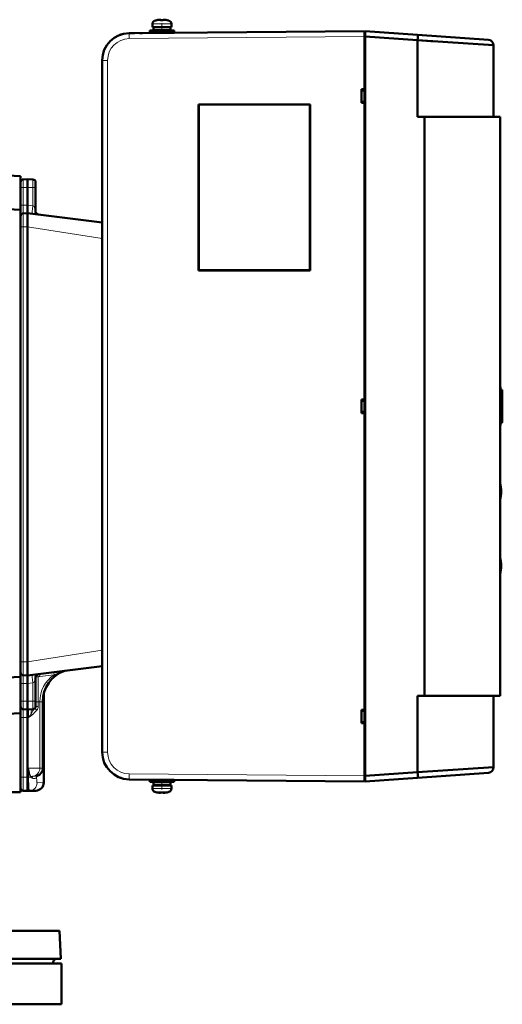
# Model space of a CAD drawing. Extents: x -1768 to 2122, y -1862 to 865.
# Tile 63 of 63: x 1766 to 1943, y 368 to 730. Entities that reach past the tile are written whole.
import ezdxf

# ---------------------------------------------------------------- set-up
doc = ezdxf.new("R2010")
doc.units = 0
doc.linetypes.add('DASHDOT', pattern=[18.5, 12, -3, 0.5, -3])

msp = doc.modelspace()

# ---------------------------------------------------------------- linework, layer by layer
at = {"color": 7, "lineweight": 18}
for p, q in [((1814.55, 728.41), (1815.5, 728.41)), ((1815.48, 729.65), (1816.18, 729.65)), ((1815.5, 728.41), (1818.05, 728.41)), ((1816.18, 729.65), (1818.05, 729.65)), ((1818.05, 729.65), (1819.93, 729.65)), ((1818.05, 728.41), (1820.6, 728.41)), ((1819.93, 729.65), (1820.62, 729.65)), ((1820.6, 728.41), (1821.55, 728.41)), ((1805.97, 725.02), (1805.96, 725.02)), ((1892.55, 723.78), (1805.97, 723.02)), ((1796.05, 715.02), (1798.04, 715.02)), ((1798.04, 715.02), (1798.04, 460.53)), ((1766.05, 668.24), (1767.03, 668.24)), ((1768.55, 668.28), (1767.03, 668.24)), ((1767.03, 668.24), (1767.03, 661.74)), ((1768.55, 668.28), (1770.58, 668.22)), ((1771.55, 668.22), (1770.58, 668.22)), ((1770.58, 661.54), (1770.58, 668.22)), ((1767.03, 661.74), (1766.05, 661.74)), ((1767.03, 661.74), (1768.55, 661.78)), ((1768.55, 661.79), (1770.58, 661.54)), ((1767.03, 653.74), (1766.05, 653.74)), ((1767.03, 653.74), (1768.55, 653.78)), ((1767.03, 493.82), (1767.03, 653.74)), ((1796.05, 649.45), (1768.55, 653.79)), ((1942.55, 592.78), (1943.05, 592.78)), ((1943.13, 593.78), (1943.13, 593.68)), ((1942.83, 582.78), (1943.05, 582.78)), ((1943.13, 581.95), (1943.13, 581.88)), ((1796.05, 498.1), (1768.55, 493.76)), ((1767.03, 493.82), (1766.05, 493.82)), ((1767.03, 493.82), (1768.55, 493.78)), ((1778.35, 489.01), (1773.11, 488.36)), ((1767.03, 485.82), (1766.05, 485.82)), ((1767.03, 485.82), (1767.03, 479.32)), ((1767.03, 485.82), (1768.55, 485.78)), ((1770.58, 486.01), (1768.55, 485.76)), ((1770.58, 479.33), (1770.58, 486.01)), ((1772.53, 488.25), (1772.53, 479.09)), ((1766.05, 479.32), (1767.03, 479.32)), ((1768.55, 479.28), (1767.03, 479.32)), ((1768.55, 479.28), (1770.58, 479.33)), ((1771.55, 479.33), (1770.58, 479.33)), ((1771.55, 479.09), (1772.53, 479.09)), ((1772.53, 479.09), (1772.53, 477.33)), ((1773.1, 479.09), (1772.53, 479.09)), ((1773.1, 479.09), (1774.18, 479.09)), ((1773.1, 454.62), (1773.1, 479.09)), ((1771.55, 477.33), (1772.53, 477.33)), ((1766.05, 473.32), (1767.03, 473.32)), ((1767.03, 451.32), (1767.03, 473.32)), ((1767.03, 473.32), (1768.55, 473.28)), ((1768.55, 473.28), (1768.99, 473.29)), ((1769.82, 474.45), (1770.07, 474.08)), ((1796.05, 460.53), (1798.04, 460.53)), ((1768.99, 454.62), (1768.99, 451.29)), ((1773.1, 454.62), (1768.99, 454.62)), ((1773.1, 454.62), (1774.18, 454.62)), ((1766.05, 451.32), (1767.03, 451.32)), ((1767.03, 451.32), (1768.55, 451.28)), ((1768.99, 451.29), (1768.55, 451.28)), ((1768.99, 451.29), (1769.73, 451.29)), ((1769.62, 451.43), (1769.67, 451.36)), ((1769.83, 451.64), (1769.9, 451.57)), ((1770.47, 451.64), (1769.83, 451.64)), ((1770.47, 451.64), (1769.9, 451.57)), ((1769.97, 451.57), (1769.9, 451.57)), ((1770.58, 451.64), (1769.97, 451.57)), ((1770.47, 451.64), (1770.58, 451.64)), ((1771.88, 451.29), (1771.9, 451.29)), ((1771.91, 451.53), (1771.9, 451.43)), ((1771.9, 451.43), (1771.9, 451.29)), ((1774.55, 449.36), (1772.08, 449.29)), ((1805.97, 452.53), (1892.55, 451.78)), ((1815.5, 447.15), (1814.55, 447.15)), ((1816.18, 445.9), (1815.48, 445.9)), ((1818.05, 447.15), (1815.5, 447.15)), ((1818.05, 445.9), (1816.18, 445.9)), ((1820.6, 447.15), (1818.05, 447.15)), ((1819.93, 445.9), (1818.05, 445.9)), ((1820.62, 445.9), (1819.93, 445.9)), ((1821.55, 447.15), (1820.6, 447.15)), ((1756.91, 382.88), (1769.28, 382.88)), ((1769.28, 382.88), (1777.95, 382.88))]:
    msp.add_line(p, q, dxfattribs=at)
at = {"color": 7, "lineweight": 50}
for p, q in [((1814.55, 727.28), (1814.55, 728.41)), ((1816.13, 729.8), (1816.12, 729.82)), ((1817.05, 729.96), (1817.16, 729.97)), ((1817.05, 729.96), (1817.16, 729.97)), ((1817.55, 729.8), (1817.55, 729.96)), ((1818.55, 729.8), (1818.55, 729.96)), ((1818.65, 729.98), (1818.72, 729.98)), ((1818.65, 729.98), (1818.72, 729.98)), ((1819.98, 729.82), (1819.97, 729.8)), ((1821.55, 727.28), (1821.55, 728.41)), ((1821.55, 727.28), (1821.55, 728.41)), ((1892.55, 725.78), (1805.97, 725.02)), ((1805.97, 725.02), (1807.99, 725.04)), ((1809.77, 725.05), (1810.95, 725.06)), ((1813.55, 725.98), (1818.05, 725.98)), ((1813.55, 725.98), (1813.55, 725.18)), ((1813.55, 725.18), (1818.05, 725.18)), ((1818.05, 727.28), (1814.55, 727.28)), ((1814.9, 727.18), (1818.05, 727.18)), ((1814.9, 727.18), (1814.9, 726.08)), ((1814.9, 726.08), (1818.05, 726.08)), ((1816.05, 727.18), (1816.05, 727.28)), ((1816.05, 725.98), (1816.05, 726.08)), ((1816.05, 725.11), (1816.05, 725.18)), ((1821.55, 727.28), (1818.05, 727.28)), ((1818.05, 727.18), (1821.2, 727.18)), ((1818.05, 726.08), (1821.2, 726.08)), ((1818.05, 725.98), (1822.55, 725.98)), ((1818.05, 725.18), (1822.55, 725.18)), ((1820.05, 727.18), (1820.05, 727.28)), ((1820.05, 727.18), (1820.05, 727.28)), ((1820.05, 725.98), (1820.05, 726.08)), ((1820.05, 725.98), (1820.05, 726.08)), ((1820.05, 725.14), (1820.05, 725.18)), ((1820.05, 725.14), (1820.05, 725.18)), ((1821.2, 727.18), (1821.2, 726.08)), ((1821.2, 727.18), (1821.2, 726.08)), ((1822.55, 725.98), (1822.55, 725.18)), ((1822.55, 725.98), (1822.55, 725.18)), ((1892.55, 725.78), (1892.55, 725.19)), ((1892.85, 725.28), (1892.55, 725.28)), ((1892.85, 725.28), (1892.55, 725.28)), ((1892.55, 723.78), (1892.55, 725.28)), ((1892.85, 725.28), (1892.55, 725.28)), ((1892.55, 723.78), (1892.55, 725.28)), ((1892.55, 725.19), (1892.55, 723.78)), ((1912.15, 724.41), (1892.85, 725.76)), ((1892.85, 725.76), (1912.15, 724.41)), ((1892.85, 725.76), (1892.85, 725.17)), ((1892.85, 725.76), (1892.85, 725.17)), ((1892.85, 725.76), (1912.15, 724.41)), ((1892.85, 725.17), (1892.85, 723.76)), ((1892.85, 725.17), (1892.85, 723.76)), ((1892.85, 723.8), (1892.85, 725.13)), ((1892.55, 723.78), (1892.55, 704.4)), ((1892.85, 723.78), (1892.55, 723.78)), ((1892.85, 723.78), (1892.55, 723.78)), ((1892.55, 451.77), (1892.55, 723.78)), ((1892.55, 451.77), (1892.55, 723.78)), ((1892.85, 723.76), (1912.15, 722.41)), ((1892.85, 723.76), (1912.15, 722.41)), ((1892.85, 723.76), (1892.85, 451.79)), ((1892.85, 723.76), (1892.85, 451.79)), ((1912.15, 724.41), (1938.19, 722.59)), ((1912.15, 724.41), (1938.19, 722.59)), ((1938.19, 722.59), (1912.15, 724.41)), ((1912.15, 722.41), (1912.15, 694.28)), ((1912.15, 722.41), (1940.05, 720.59)), ((1912.15, 722.41), (1940.05, 720.59)), ((1912.15, 722.41), (1912.15, 694.28)), ((1918.58, 721.99), (1912.15, 722.41)), ((1918.58, 721.99), (1912.15, 722.41)), ((1940.05, 720.59), (1938.64, 720.68)), ((1940.05, 720.59), (1938.64, 720.68)), ((1940.05, 720.59), (1940.05, 694.28)), ((1940.05, 720.59), (1940.05, 694.28)), ((1940.05, 720.59), (1940.05, 694.28)), ((1796.05, 715.02), (1796.05, 460.53)), ((1891.55, 704.4), (1891.55, 699.41)), ((1892.55, 704.4), (1891.55, 704.4)), ((1891.55, 703.9), (1892.55, 703.94)), ((1892.55, 704.4), (1892.55, 704.15)), ((1891.55, 699.86), (1892.55, 699.82)), ((1892.55, 699.4), (1891.55, 699.41)), ((1892.55, 699.63), (1892.55, 699.4)), ((1892.55, 699.4), (1892.55, 590.28)), ((1831.55, 698.78), (1831.58, 698.75)), ((1831.55, 698.78), (1831.55, 637.78)), ((1872.55, 698.78), (1831.55, 698.78)), ((1831.58, 698.75), (1831.58, 637.8)), ((1872.53, 698.75), (1831.58, 698.75)), ((1872.55, 698.78), (1872.53, 698.75)), ((1872.53, 637.8), (1872.53, 698.75)), ((1872.55, 637.78), (1872.55, 698.78)), ((1912.15, 694.28), (1940.05, 694.28)), ((1914.65, 694.28), (1912.15, 694.28)), ((1914.65, 694.28), (1912.15, 694.28)), ((1914.65, 694.28), (1914.65, 481.28)), ((1914.65, 694.28), (1942.55, 694.28)), ((1942.55, 694.28), (1914.65, 694.28)), ((1914.65, 694.28), (1914.65, 481.28)), ((1942.55, 694.28), (1940.05, 694.28)), ((1942.55, 694.28), (1942.55, 481.28)), ((1942.55, 683.28), (1942.55, 694.28)), ((1942.55, 694.28), (1942.55, 481.28)), ((1942.55, 681.78), (1942.55, 683.28)), ((1942.55, 682.63), (1942.55, 682.33)), ((1942.55, 682.33), (1942.55, 681.63)), ((1942.55, 586.91), (1942.55, 681.78)), ((1942.55, 665.98), (1942.55, 681.63)), ((1700.51, 675.85), (1766.05, 672.42)), ((1766.05, 672.42), (1766.05, 660.09)), ((1766.05, 668.24), (1766.05, 670.24)), ((1768.55, 671.28), (1767.03, 671.24)), ((1768.55, 671.28), (1770.58, 671.22)), ((1768.55, 671.28), (1768.55, 668.28)), ((1771.55, 670.22), (1771.55, 668.22)), ((1766.05, 661.74), (1766.05, 668.24)), ((1768.55, 668.28), (1768.55, 661.79)), ((1771.55, 668.22), (1771.55, 659.29)), ((1686.87, 664.24), (1766.05, 660.09)), ((1942.55, 665.98), (1942.55, 655.78)), ((1942.55, 655.78), (1942.55, 665.98)), ((1942.55, 665.98), (1942.55, 655.78)), ((1766.05, 661.74), (1766.05, 657.74)), ((1766.05, 660.09), (1766.05, 488.23)), ((1768.55, 661.78), (1768.55, 661.79)), ((1768.55, 659.44), (1768.55, 661.78)), ((1768.55, 659.44), (1768.55, 658.78)), ((1771.55, 659.29), (1771.56, 659.22)), ((1766.05, 653.74), (1766.05, 657.74)), ((1767.03, 658.74), (1768.55, 658.78)), ((1768.55, 653.79), (1768.55, 658.78)), ((1796.05, 655.4), (1768.55, 658.78)), ((1771.67, 658.81), (1771.67, 658.8)), ((1942.55, 655.78), (1942.55, 519.78)), ((1942.55, 519.78), (1942.55, 655.78)), ((1942.55, 655.78), (1942.55, 586.91)), ((1766.05, 493.82), (1766.05, 653.74)), ((1768.55, 653.78), (1768.55, 653.79)), ((1768.55, 493.78), (1768.55, 653.78)), ((1831.55, 637.78), (1831.58, 637.8)), ((1831.55, 637.78), (1872.55, 637.78)), ((1831.58, 637.8), (1872.53, 637.8)), ((1872.55, 637.78), (1872.53, 637.8)), ((1942.55, 593.78), (1943.17, 593.78)), ((1943.05, 593.74), (1943.05, 593.76)), ((1943.05, 592.78), (1943.05, 593.21)), ((1943.05, 592.78), (1943.05, 582.78)), ((1943.13, 593.78), (1943.17, 593.78)), ((1943.17, 593.78), (1943.23, 593.78)), ((1943.23, 593.78), (1943.23, 581.88)), ((1943.23, 593.78), (1943.23, 581.88)), ((1943.23, 593.78), (1943.23, 581.88)), ((1943.23, 593.78), (1943.23, 581.88)), ((1943.23, 593.78), (1943.23, 581.88)), ((1943.23, 593.78), (1943.23, 581.88)), ((1943.23, 593.78), (1943.23, 581.88)), ((1943.23, 593.78), (1943.23, 581.88)), ((1943.23, 593.55), (1943.23, 582.14)), ((1892.55, 590.28), (1891.55, 590.27)), ((1891.55, 590.27), (1891.55, 585.28)), ((1891.55, 589.78), (1892.55, 589.82)), ((1892.55, 590.28), (1892.55, 590.03)), ((1891.55, 585.78), (1892.55, 585.73)), ((1892.55, 585.28), (1891.55, 585.28)), ((1892.55, 585.53), (1892.55, 585.28)), ((1892.55, 585.28), (1892.55, 476.15)), ((1942.85, 583.72), (1942.55, 583.72)), ((1942.85, 583.72), (1942.55, 583.72)), ((1942.55, 559.61), (1942.55, 580.53)), ((1942.55, 580.53), (1942.55, 559.61)), ((1942.74, 581.78), (1943.02, 581.78)), ((1942.95, 581.82), (1942.95, 581.8)), ((1943.07, 581.78), (1943.02, 581.78)), ((1943.05, 582.37), (1943.05, 582.78)), ((1943.05, 582.3), (1943.05, 582.37)), ((1943.13, 581.78), (1943.07, 581.78)), ((1943.13, 581.88), (1943.1, 581.88)), ((1943.13, 581.88), (1943.23, 581.88)), ((1943.13, 581.88), (1943.23, 581.88)), ((1942.85, 556.42), (1942.55, 556.42)), ((1942.85, 556.42), (1942.55, 556.42)), ((1942.55, 532.31), (1942.55, 553.23)), ((1942.55, 553.23), (1942.55, 532.31)), ((1942.55, 529.12), (1942.85, 529.12)), ((1942.55, 529.12), (1942.85, 529.12)), ((1942.55, 493.78), (1942.55, 525.93)), ((1942.55, 525.93), (1942.55, 519.78)), ((1942.55, 519.78), (1942.55, 509.58)), ((1942.55, 519.78), (1942.55, 509.58)), ((1942.55, 509.58), (1942.55, 519.78)), ((1942.55, 493.93), (1942.55, 509.58)), ((1766.05, 489.82), (1766.05, 493.82)), ((1768.55, 493.76), (1768.55, 493.78)), ((1768.55, 488.78), (1768.55, 493.76)), ((1942.55, 493.93), (1942.55, 493.22)), ((1942.55, 492.28), (1942.55, 493.78)), ((1942.55, 493.22), (1942.55, 492.93)), ((1766.05, 489.82), (1766.05, 485.82)), ((1796.05, 492.15), (1768.55, 488.78)), ((1942.55, 481.28), (1942.55, 492.28)), ((1686.87, 484.09), (1766.05, 488.23)), ((1766.05, 488.23), (1766.05, 474.9)), ((1766.05, 479.32), (1766.05, 485.82)), ((1767.03, 488.82), (1768.55, 488.78)), ((1768.55, 488.78), (1768.55, 488.12)), ((1768.55, 488.12), (1768.55, 485.78)), ((1768.55, 485.78), (1768.55, 485.76)), ((1768.55, 485.76), (1768.55, 479.28)), ((1771.55, 488.26), (1771.55, 479.33)), ((1771.72, 488.81), (1771.72, 488.82)), ((1774.55, 449.36), (1774.55, 482.08)), ((1766.05, 477.32), (1766.05, 479.32)), ((1768.55, 479.28), (1768.55, 476.28)), ((1771.55, 479.33), (1771.55, 477.33)), ((1774.18, 454.62), (1774.18, 479.09)), ((1912.15, 481.28), (1912.15, 453.14)), ((1912.15, 481.28), (1912.15, 453.14)), ((1914.65, 481.28), (1912.15, 481.28)), ((1914.65, 481.28), (1912.15, 481.28)), ((1914.65, 481.28), (1942.55, 481.28)), ((1942.55, 481.28), (1914.65, 481.28)), ((1940.05, 481.28), (1940.05, 454.96)), ((1940.05, 481.28), (1940.05, 454.96)), ((1940.05, 481.28), (1940.05, 454.96)), ((1766.05, 474.9), (1720.83, 472.53)), ((1766.05, 477.32), (1766.05, 473.32)), ((1766.05, 474.9), (1766.05, 445.83)), ((1767.03, 476.32), (1768.55, 476.28)), ((1770.58, 476.33), (1768.55, 476.28)), ((1768.55, 476.28), (1768.55, 473.28)), ((1891.55, 476.15), (1891.55, 471.16)), ((1892.55, 476.15), (1891.55, 476.15)), ((1891.55, 475.7), (1892.55, 475.74)), ((1892.55, 476.15), (1892.55, 475.92)), ((1766.05, 473.32), (1766.05, 451.32)), ((1768.55, 451.28), (1768.55, 473.28)), ((1891.55, 471.65), (1892.55, 471.61)), ((1892.55, 471.15), (1891.55, 471.16)), ((1892.55, 471.4), (1892.55, 471.15)), ((1892.55, 471.15), (1892.55, 451.78)), ((1892.85, 451.79), (1912.15, 453.14)), ((1892.85, 451.79), (1912.15, 453.14)), ((1912.15, 453.14), (1940.05, 454.96)), ((1912.15, 453.14), (1940.05, 454.96)), ((1912.15, 451.15), (1938.19, 452.97)), ((1912.15, 451.15), (1938.19, 452.97)), ((1766.05, 447.32), (1766.05, 451.32)), ((1768.55, 451.28), (1768.55, 446.28)), ((1805.97, 450.53), (1892.55, 449.78)), ((1813.55, 449.58), (1813.55, 450.38)), ((1818.05, 450.38), (1813.55, 450.38)), ((1818.05, 449.58), (1813.55, 449.58)), ((1818.05, 449.48), (1814.9, 449.48)), ((1814.9, 448.38), (1814.9, 449.48)), ((1816.05, 450.44), (1816.05, 450.38)), ((1816.05, 449.58), (1816.05, 449.48)), ((1822.55, 450.38), (1818.05, 450.38)), ((1822.55, 449.58), (1818.05, 449.58)), ((1821.2, 449.48), (1818.05, 449.48)), ((1820.05, 450.41), (1820.05, 450.38)), ((1820.05, 450.41), (1820.05, 450.38)), ((1820.05, 449.58), (1820.05, 449.48)), ((1820.05, 449.58), (1820.05, 449.48)), ((1821.2, 448.38), (1821.2, 449.48)), ((1821.2, 448.38), (1821.2, 449.48)), ((1822.55, 449.58), (1822.55, 450.38)), ((1822.55, 449.58), (1822.55, 450.38)), ((1892.55, 451.78), (1892.55, 450.36)), ((1892.85, 451.77), (1892.55, 451.77)), ((1892.85, 451.77), (1892.55, 451.77)), ((1892.55, 450.28), (1892.55, 451.77)), ((1892.55, 450.28), (1892.55, 451.77)), ((1892.55, 450.36), (1892.55, 449.78)), ((1892.85, 450.28), (1892.55, 450.28)), ((1892.85, 450.28), (1892.55, 450.28)), ((1892.85, 451.79), (1892.85, 450.38)), ((1892.85, 451.79), (1892.85, 450.38)), ((1892.85, 450.43), (1892.85, 451.75)), ((1892.85, 449.8), (1912.15, 451.15)), ((1892.85, 449.8), (1912.15, 451.15)), ((1892.85, 450.38), (1892.85, 449.8)), ((1892.85, 450.38), (1892.85, 449.8)), ((1766.05, 445.83), (1723.43, 445.83)), ((1767.03, 446.32), (1768.55, 446.28)), ((1769.17, 446.29), (1768.55, 446.28)), ((1771.63, 446.36), (1769.17, 446.29)), ((1818.05, 448.28), (1814.55, 448.28)), ((1814.55, 448.28), (1814.55, 447.15)), ((1818.05, 448.38), (1814.9, 448.38)), ((1816.05, 448.38), (1816.05, 448.28)), ((1816.12, 445.74), (1816.13, 445.75)), ((1817.55, 445.75), (1817.55, 445.6)), ((1821.2, 448.38), (1818.05, 448.38)), ((1821.55, 448.28), (1818.05, 448.28)), ((1818.55, 445.75), (1818.55, 445.6)), ((1818.81, 445.58), (1818.72, 445.57)), ((1819.05, 445.6), (1818.88, 445.58)), ((1819.97, 445.75), (1819.98, 445.74)), ((1820.05, 448.38), (1820.05, 448.28)), ((1820.05, 448.38), (1820.05, 448.28)), ((1821.55, 448.28), (1821.55, 447.15)), ((1821.55, 448.28), (1821.55, 447.15)), ((1758.99, 394.78), (1780.32, 394.78)), ((1780.32, 394.78), (1780.85, 384.56)), ((1759.46, 384.56), (1772.04, 384.56)), ((1772.04, 384.56), (1780.85, 384.56)), ((1431.06, 382.78), (1781.06, 382.78)), ((1756.9, 382.78), (1777.95, 382.78)), ((1777.95, 382.78), (1777.95, 382.88)), ((1781.06, 382.78), (1781.06, 367.78)), ((1431.06, 367.78), (1781.06, 367.78))]:
    msp.add_line(p, q, dxfattribs=at)
at = {"color": 7, "linetype": 'DASHDOT', "lineweight": 18, "ltscale": 0.000714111}
for p, q in [((1817.05, 729.98), (1817.05, 729.95)), ((1819.05, 729.95), (1819.05, 729.98))]:
    msp.add_line(p, q, dxfattribs=at)
at = {"color": 7, "linetype": 'DASHDOT', "lineweight": 18, "ltscale": 0.098895}
msp.add_line((1818.05, 728.74), (1818.05, 724.78), dxfattribs=at)
at = {"color": 7, "linetype": 'DASHDOT', "lineweight": 18, "ltscale": 0.357016}
msp.add_line((1942.95, 594.97), (1942.95, 580.69), dxfattribs=at)
at = {"color": 7, "linetype": 'DASHDOT', "lineweight": 18, "ltscale": 0.020911}
msp.add_line((1942.48, 592.78), (1943.32, 592.78), dxfattribs=at)
at = {"color": 7, "linetype": 'DASHDOT', "lineweight": 18, "ltscale": 0.011838}
msp.add_line((1942.7, 582.78), (1943.18, 582.78), dxfattribs=at)
at = {"color": 7, "linetype": 'DASHDOT', "lineweight": 18, "ltscale": 0.09837}
msp.add_line((1818.05, 446.82), (1818.05, 450.75), dxfattribs=at)
at = {"color": 7, "linetype": 'DASHDOT', "lineweight": 18, "ltscale": 0.00072937}
msp.add_line((1817.05, 445.57), (1817.05, 445.6), dxfattribs=at)
at = {"color": 7, "linetype": 'DASHDOT', "lineweight": 18, "ltscale": 0.000732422}
msp.add_line((1819.05, 445.6), (1819.05, 445.57), dxfattribs=at)
at = {"color": 7, "lineweight": 50}
for points in [[(1817.55, 729.96), (1817.55, 729.96), (1817.55, 729.96), (1817.54, 729.97), (1817.53, 729.97), (1817.49, 729.98), (1817.39, 729.98)], [(1817.55, 729.96), (1817.55, 729.96), (1817.55, 729.96), (1817.54, 729.97), (1817.53, 729.97), (1817.49, 729.98), (1817.39, 729.98)], [(1818.72, 729.98), (1818.58, 729.97), (1818.56, 729.97), (1818.56, 729.96), (1818.55, 729.96), (1818.55, 729.96)], [(1818.55, 729.96), (1818.55, 729.96), (1818.56, 729.96), (1818.56, 729.97), (1818.57, 729.97), (1818.61, 729.98)], [(1771.56, 659.22), (1771.69, 658.98), (1771.86, 658.76), (1772.06, 658.57), (1772.28, 658.42), (1772.52, 658.31), (1772.76, 658.26)], [(1771.61, 658.89), (1771.79, 658.66), (1772.11, 658.41), (1772.48, 658.29)], [(1943.13, 593.78), (1943.08, 593.77), (1943.06, 593.77), (1943.05, 593.76), (1943.05, 593.76)], [(1943.05, 593.74), (1943.06, 593.73), (1943.08, 593.71), (1943.13, 593.68)], [(1943.23, 593.55), (1943.22, 593.47), (1943.16, 593.33), (1943.05, 593.21)], [(1943.23, 582.14), (1943.23, 582.19), (1943.18, 582.28), (1943.11, 582.34), (1943.08, 582.36), (1943.05, 582.37)], [(1771.64, 488.71), (1771.81, 488.91), (1772.12, 489.15), (1772.48, 489.26)], [(1817.55, 445.6), (1817.55, 445.59), (1817.55, 445.59), (1817.54, 445.59), (1817.53, 445.58), (1817.49, 445.58), (1817.39, 445.57)], [(1817.39, 445.57), (1817.53, 445.58), (1817.55, 445.59), (1817.55, 445.59), (1817.55, 445.59), (1817.55, 445.6)], [(1818.72, 445.57), (1818.58, 445.58), (1818.56, 445.59), (1818.56, 445.59), (1818.55, 445.59), (1818.55, 445.6)], [(1818.55, 445.6), (1818.55, 445.59), (1818.56, 445.59), (1818.56, 445.59), (1818.57, 445.58), (1818.61, 445.58), (1818.72, 445.57)]]:
    msp.add_lwpolyline(points, dxfattribs=at)
at = {"color": 7, "lineweight": 18}
for points in [[(1767.03, 668.24), (1767.02, 670.93), (1767.02, 671.2), (1767.03, 671.23), (1767.03, 671.24), (1767.03, 671.24)], [(1770.58, 671.22), (1770.58, 671.22), (1770.58, 671.2), (1770.59, 671.05), (1770.59, 669.95), (1770.58, 668.22)], [(1767.03, 661.74), (1767.02, 659.05), (1767.02, 658.77), (1767.03, 658.74), (1767.03, 658.74), (1767.03, 658.74)], [(1770.58, 661.54), (1770.86, 661.4), (1771.07, 661.17), (1771.15, 660.86), (1771.29, 660.22), (1771.44, 659.61), (1771.52, 659.36), (1771.55, 659.29)], [(1767.03, 653.74), (1767.02, 657.81), (1767.02, 658.71), (1767.03, 658.73), (1767.03, 658.74)], [(1942.95, 581.82), (1942.96, 581.84), (1943.01, 581.9), (1943.07, 581.94)], [(1943.02, 581.78), (1942.97, 581.78), (1942.96, 581.79), (1942.95, 581.8)], [(1943.07, 581.94), (1943.13, 582.04), (1943.12, 582.15), (1943.05, 582.3)], [(1943.1, 581.88), (1943.07, 581.88), (1943.06, 581.89), (1943.05, 581.9)], [(1767.03, 488.82), (1767.03, 488.82), (1767.03, 488.83), (1767.02, 489.55), (1767.03, 493.82)], [(1773.01, 489.32), (1773.01, 489.32), (1773.01, 489.31), (1773.01, 489.21), (1773.11, 488.36)], [(1778.26, 489.97), (1778.25, 489.97), (1778.25, 489.97), (1778.25, 489.94), (1778.26, 489.83), (1778.35, 489.01)], [(1782.26, 490.44), (1781.44, 490.26), (1780.32, 489.91), (1779.68, 489.64), (1778.35, 489.01)], [(1767.03, 488.82), (1767.03, 488.82), (1767.03, 488.81), (1767.02, 488.77), (1767.02, 488.45), (1767.03, 485.82)], [(1771.55, 488.26), (1771.4, 487.77), (1771.25, 487.16), (1771.15, 486.68), (1771.06, 486.37), (1770.91, 486.17), (1770.58, 486.01)], [(1767.03, 476.32), (1767.03, 476.32), (1767.02, 476.36), (1767.02, 476.69), (1767.03, 479.32)], [(1770.58, 479.33), (1770.59, 476.62), (1770.58, 476.38), (1770.58, 476.33), (1770.58, 476.33), (1770.58, 476.33)], [(1767.03, 476.32), (1767.03, 476.32), (1767.03, 476.31), (1767.02, 476.27), (1767.02, 475.95), (1767.03, 473.32)], [(1771.28, 476.64), (1770.91, 476.22), (1770.54, 475.72), (1770.12, 475), (1769.82, 474.45)], [(1770.58, 476.33), (1770.42, 476.28), (1770.28, 476.14), (1770.16, 475.93), (1769.97, 475.37), (1769.88, 474.92), (1769.82, 474.45)], [(1771.98, 475.95), (1771.17, 475.09), (1770.75, 474.64), (1770.31, 474.25), (1770.07, 474.08)], [(1771.28, 476.64), (1771.28, 476.64), (1771.28, 476.63), (1771.33, 476.58), (1771.98, 475.95)], [(1768.99, 473.29), (1769.53, 474.07), (1769.82, 474.45)], [(1769.62, 451.43), (1769.51, 451.62), (1769.46, 451.8), (1769.35, 452.26), (1769.12, 453.69), (1768.99, 454.62)], [(1769.83, 451.64), (1769.71, 451.7), (1769.63, 451.83), (1769.48, 452.24), (1769.26, 453.21), (1769.1, 454.04), (1768.99, 454.62)], [(1767.03, 446.32), (1767.03, 446.32), (1767.03, 446.33), (1767.02, 447.05), (1767.03, 451.32)], [(1768.99, 451.29), (1769.08, 447.67), (1769.14, 446.48), (1769.16, 446.31), (1769.17, 446.3), (1769.17, 446.3), (1769.17, 446.29), (1769.17, 446.29)], [(1770.23, 450.99), (1770.02, 451.09), (1769.73, 451.29)], [(1771.88, 451.29), (1771.84, 451.12), (1771.8, 451.04), (1771.65, 450.91), (1771.43, 450.84), (1771.14, 450.82), (1770.81, 450.83), (1770.52, 450.88), (1770.23, 450.99)], [(1772.15, 451.78), (1771.98, 451.74), (1771.55, 451.69), (1770.58, 451.64)], [(1771.9, 451.29), (1771.95, 449.93), (1772, 449.48), (1772.04, 449.35), (1772.05, 449.31), (1772.07, 449.3), (1772.07, 449.29), (1772.08, 449.29)]]:
    msp.add_lwpolyline(points, dxfattribs=at)
at = {"color": 7, "lineweight": 50}
for centre, radius, start, end in [((1815.85, 728.41), 1.3, 106.6015, 180), ((1815.85, 728.41), 1.3, 106.6015, 180), ((1818.05, 721.03), 9, 102.3778, 106.6015), ((1818.05, 721.03), 9, 102.3778, 106.6015), ((1818.05, 721.03), 8.99, 96.3897, 102.3492), ((1818.05, 721.03), 8.99, 96.3897, 102.3492), ((1818.05, 721.03), 8.99, 96.3897, 102.3492), ((1818.05, 721.03), 8.99, 96.3897, 102.3492), ((1817.47, 726.45), 3.54, 91.321, 96.7259), ((1817.47, 726.45), 3.54, 91.321, 96.7259), ((1817.43, 727.23), 2.75, 90.9154, 94.1815), ((1817.43, 727.23), 2.75, 90.9154, 94.1815), ((1817.41, 728.97), 1.01, 84.9799, 91.407), ((1817.41, 728.97), 1.01, 84.9799, 91.407), ((1817.54, 729.96), 0.0101, 8.1573, 66.8675), ((1817.54, 729.96), 0.0101, 8.1573, 66.8675), ((1818.05, 719.91), 9.91, 87.107, 92.8907), ((1818.05, 719.92), 9.9, 87.1058, 92.8956), ((1818.05, 719.91), 9.91, 87.107, 92.8907), ((1818.05, 719.92), 9.9, 87.1058, 92.8956), ((1818.61, 729.85), 0.128, 91.7033, 114.5141), ((1818.68, 729.37), 0.613, 86.4288, 100.6202), ((1818.64, 726.44), 3.54, 83.2795, 88.6824), ((1818.68, 727.21), 2.77, 85.8621, 89.0691), ((1818.64, 726.44), 3.54, 83.2795, 88.6824), ((1818.68, 727.21), 2.77, 85.8621, 89.0691), ((1818.05, 721.03), 8.99, 77.6508, 83.6103), ((1818.05, 721.03), 8.99, 77.6501, 83.6109), ((1818.05, 721.03), 8.99, 77.6508, 83.6103), ((1818.05, 721.03), 8.99, 77.6501, 83.6109), ((1818.05, 721.03), 9, 73.3984, 77.6222), ((1818.05, 721.03), 9, 73.3984, 77.6222), ((1820.25, 728.41), 1.3, 360, 73.3984), ((1820.25, 728.41), 1.3, 360, 73.3984), ((1806.05, 715.02), 10, 90.5, 180), ((1806.03, 715.08), 9.94, 106.4375, 110.3224), ((1806.07, 714.96), 10.06, 107.8684, 110.2937), ((1938.05, 720.59), 2, 360, 86), ((1938.05, 720.59), 2, 360, 85.9997), ((1938.05, 720.59), 2, 360, 85.9995), ((1767.05, 670.24), 1, 91.5, 180), ((1770.55, 670.22), 1, 0, 88.5), ((1772.55, 659.29), 0.999, 180.0029, 213.2308), ((1767.05, 657.74), 1, 91.5, 180), ((1943.09, 593.55), 0.14, 359.1343, 75.7788), ((1925.74, 583.72), 17.12, 0.0037, 10.7451), ((1925.74, 583.72), 17.12, 0.0037, 10.7451), ((1925.74, 583.72), 17.12, 349.2549, 359.9963), ((1925.74, 583.72), 17.12, 349.2549, 359.9963), ((1942.95, 581.92), 0.102, 269.7615, 313.3434), ((1942.95, 581.9), 0.101, 269.8709, 314.1211), ((1942.96, 581.9), 0.0967, 314.363, 359.9756), ((1942.96, 581.92), 0.092, 313.2696, 345.6542), ((1943.02, 581.84), 0.0683, 272.2861, 325.5689), ((1942.47, 582.32), 0.581, 357.9255, 5.6107), ((1943.21, 581.75), 0.216, 115.9722, 137.9562), ((1942.98, 581.87), 0.118, 324.4636, 1.0908), ((1943.01, 582.14), 0.222, 297.2382, 1.2756), ((1943.13, 581.88), 0.1, 269.8863, 359.6253), ((1943.13, 581.89), 0.108, 270.794, 291.7537), ((1943.13, 581.89), 0.109, 270.8528, 291.3434), ((1943.13, 581.88), 0.101, 315.3557, 359.8735), ((1943.12, 581.88), 0.108, 338.1968, 359.2081), ((1943.12, 581.88), 0.108, 338.1968, 359.2081), ((1943.12, 581.88), 0.108, 338.2214, 359.207), ((1943.12, 581.88), 0.108, 338.1968, 359.2081), ((1943.12, 581.88), 0.108, 338.1968, 359.2081), ((1925.74, 556.42), 17.12, 0.0037, 10.7451), ((1925.74, 556.42), 17.12, 0.0037, 10.7451), ((1925.74, 556.42), 17.12, 349.2549, 359.9963), ((1925.74, 556.42), 17.12, 349.2549, 359.9963), ((1925.74, 529.12), 17.12, 0.0037, 10.7451), ((1925.74, 529.12), 17.12, 0.0037, 10.734), ((1925.74, 529.12), 17.12, 349.2549, 359.9963), ((1925.74, 529.12), 17.12, 349.2549, 359.9963), ((1767.05, 489.82), 1, 180, 268.5), ((1786.18, 479.09), 12, 109.0513, 180), ((1782.59, 489.49), 1, 97.0002, 109.0508), ((1772.55, 488.26), 1, 146.3032, 179.9998), ((1767.05, 477.32), 1, 180, 268.5), ((1770.55, 477.33), 1, 271.5, 0), ((1806.05, 460.53), 10, 180, 269.5), ((1771.18, 454.62), 3, 288.9161, 360), ((1938.05, 454.96), 2, 274.0003, 0), ((1938.05, 454.96), 2, 274, 360), ((1938.05, 454.96), 2, 274.0003, 0), ((1771.55, 449.36), 3, 271.5, 360), ((1772.36, 451.33), 0.494, 115.0902, 161.5157), ((1806.07, 460.6), 10.07, 249.6967, 253.3691), ((1912.13, 451.18), 0.0329, 294.4878, 352.2758), ((1767.05, 447.32), 1, 180, 268.5), ((1815.85, 447.15), 1.3, 180, 253.3985), ((1818.05, 454.53), 9, 253.3985, 257.6222), ((1818.05, 454.53), 8.99, 257.6508, 263.6103), ((1818.05, 454.53), 8.99, 257.6508, 263.6103), ((1817.47, 449.11), 3.54, 263.2741, 268.679), ((1817.47, 449.11), 3.54, 263.2784, 268.6832), ((1818.05, 455.65), 9.91, 267.107, 272.8907), ((1818.05, 455.64), 9.9, 267.1058, 272.8956), ((1817.54, 445.6), 0.0098, 294.3264, 352.3613), ((1818.05, 455.64), 9.9, 269.9993, 272.8942), ((1818.56, 445.6), 0.011, 190.1999, 249.4955), ((1818.64, 449.11), 3.54, 271.321, 276.7259), ((1818.05, 454.53), 8.99, 276.3897, 282.3492), ((1818.05, 454.53), 8.99, 276.3891, 282.3499), ((1818.05, 454.53), 8.99, 276.3897, 282.3492), ((1818.05, 454.53), 8.99, 276.3891, 282.3499), ((1818.05, 454.53), 9, 282.3778, 286.6016), ((1818.05, 454.53), 9, 282.3778, 286.6016), ((1820.25, 447.15), 1.3, 286.6016, 0), ((1820.25, 447.15), 1.3, 286.6016, 360), ((1779.95, 382.78), 2, 116.8664, 177)]:
    msp.add_arc(centre, radius, start, end, dxfattribs=at)
at = {"color": 7, "lineweight": 18}
for centre, radius, start, end in [((1806.04, 715.02), 8, 90.4986, 180.0015), ((1943.09, 581.98), 0.0487, 234.0578, 292.2153), ((1943.06, 581.83), 0.054, 275.0102, 333.448), ((1942.99, 581.87), 0.137, 330.4668, 1.3393), ((1772.54, 488.21), 0.99, 104.7081, 179.7157), ((1773.52, 485.17), 4.19, 97.0556, 107.1448), ((1772.51, 488.97), 0.294, 112.3017, 138.1683), ((1785.1, 479.09), 12, 124.2483, 180.0001), ((1773.62, 484.29), 4.1, 97.2028, 105.465), ((1770.53, 477.33), 2, 316.4275, 359.9987), ((1788.52, 447.58), 32.29, 124.8481, 127.2291), ((1806.04, 460.53), 8, 179.9985, 269.5014), ((1770.1, 454.62), 3, 276.9999, 0.0001), ((1769.09, 449.28), 2.99, 271.6306, 0.1435), ((1773.86, 447.33), 5.9, 133.0896, 135.977), ((1773.65, 447.24), 5.73, 130.8478, 133.9418), ((1770.2, 451.72), 0.641, 214.4022, 222.7323), ((1773.41, 448.49), 4.62, 138.1418, 142.7791), ((1772.56, 451.35), 0.68, 168.4555, 185.5142), ((1769.93, 451.58), 1.97, 351.4206, 355.6134), ((1772.46, 451.48), 0.567, 177.3664, 184.7285)]:
    msp.add_arc(centre, radius, start, end, dxfattribs=at)
for centre, major_axis, ratio, start_param, end_param in [((1805.98, 723.02), (-0.02, 2), 0.008726, 0, 1.57072), ((1770.66, 661.54), (0.37, 2.98), 0.025982, 1.573986, 3.141593), ((1770.66, 486.01), (0.37, -2.98), 0.025982, 3.156702, 4.709199), ((1772.55, 488.22), (-0.262, 0.965), 0.017167, 0.150474, 1.53415), ((1772.55, 488.22), (-1, 0), 0.030867, 4.738557, 6.283183), ((1769.07, 473.29), (-0.08, 3), 0.026168, 0, 1.570111), ((1770.66, 450.93), (-0.358, -0.932), 0.431811, 4.02989, 4.818146), ((1805.98, 452.53), (-0.02, -2), 0.008726, 4.712465, 6.283185)]:
    msp.add_ellipse(centre, major_axis=major_axis, ratio=ratio, start_param=start_param, end_param=end_param, dxfattribs=at)
at = {"color": 7, "lineweight": 50}
for centre, major_axis, start_param, end_param in [((1912.01, 722.41), (-0.14, -2), 1.575662, 3.141583), ((1912.01, 722.41), (-0.14, -2), 1.575662, 3.141593), ((1912.01, 453.14), (0.14, -2), 0.000006, 1.56593), ((1912.01, 453.14), (0.14, -2), 0, 1.56593)]:
    msp.add_ellipse(centre, major_axis=major_axis, ratio=0.069587, start_param=start_param, end_param=end_param, dxfattribs=at)

doc.saveas('drawing.dxf')
